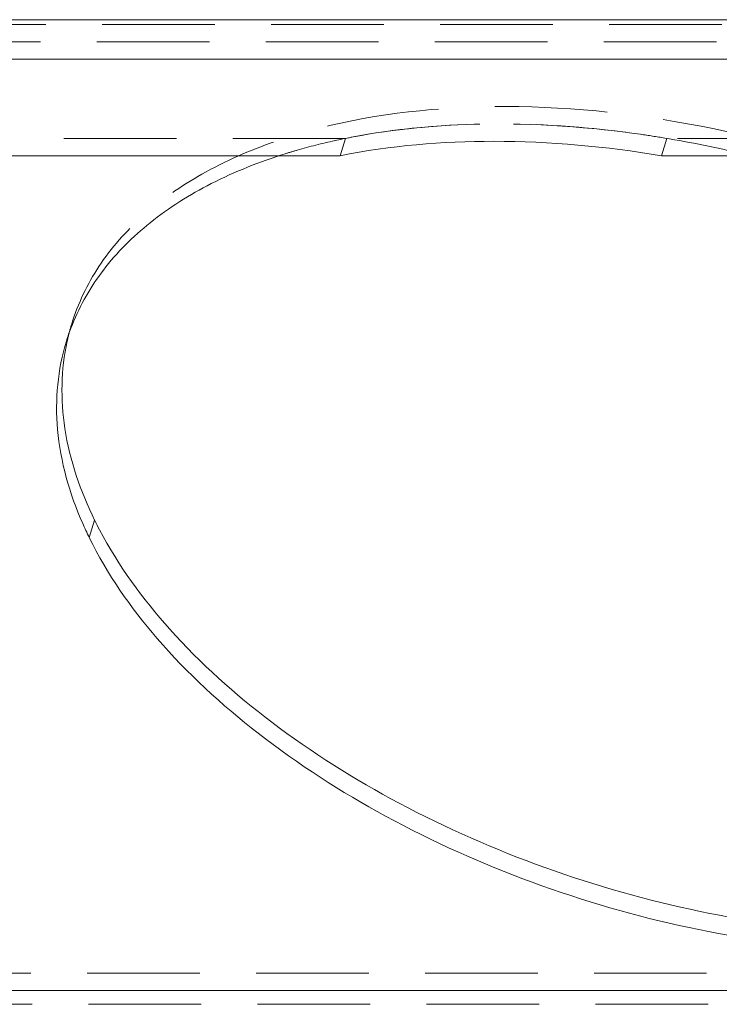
# Model space of a CAD drawing. Header units: millimetres. Extents: x 4497 to 11741, y 5958 to 12619.
# Tile 222 of 256: x 6469 to 6501, y 10158 to 10203. Entities that reach past the tile are written whole.
import ezdxf

# ---------------------------------------------------------------- set-up
doc = ezdxf.new("R2010")
doc.units = ezdxf.units.MM
doc.header["$LTSCALE"] = 0.8
doc.linetypes.add('HIDDEN', pattern=[9.525, 6.35, -3.175])
doc.layers.get('0').update_dxf_attribs({"linetype": 'CONTINUOUS', "lineweight": 0})
doc.layers.add('3', color=5, linetype='HIDDEN', lineweight=0)

msp = doc.modelspace()

# ---------------------------------------------------------------- linework, layer by layer
at = {"linetype": 'Continuous'}
for p, q in [((6381.279, 10202.713), (6532.333, 10202.713)), ((6381.037, 10200.929), (6532.091, 10200.929)), ((6483.69, 10196.578), (6434.63, 10196.578)), ((6529.7, 10196.578), (6498.183, 10196.578)), ((6472.62, 10180.149), (6472.378, 10179.366)), ((6518.071, 10158.946), (6407.099, 10158.946))]:
    msp.add_line(p, q, dxfattribs=at)
for centre, radius, start, end in [((6480.789, 10185.302), 9.883, 158.1668, 161.8642), ((6480.752, 10185.315), 9.844, 161.867, 162.8334), ((6488.466, 10187.927), 17.652, 206.1446, 207.7347), ((6487.45, 10186.766), 16.791, 203.7399, 206.1493)]:
    msp.add_arc(centre, radius, start, end, dxfattribs=at)
for points, knots in [([(6483.69, 10196.578), (6485.963, 10197.036), (6490.834, 10197.444), (6495.686, 10196.998), (6498.183, 10196.578)], [0, 0, 0, 0, 0.478077, 1, 1, 1, 1]), ([(6471.614, 10188.978), (6471.964, 10189.851), (6472.951, 10191.554), (6475.123, 10193.709), (6477.929, 10195.466), (6480.071, 10196.311), (6481.215, 10196.669)], [0, 0, 0, 0, 0.222368, 0.458684, 0.71658, 1, 1, 1, 1]), ([(6472.08, 10180.006), (6471.492, 10181.344), (6470.694, 10184.08), (6470.953, 10186.947), (6471.346, 10188.22)], [0, 0, 0, 0, 0.523139, 1, 1, 1, 1]), ([(6472.62, 10180.149), (6471.981, 10181.451), (6471.059, 10184.104), (6471.099, 10186.94), (6471.381, 10188.22)], [0, 0, 0, 0, 0.525177, 1, 1, 1, 1]), ([(6519.419, 10162.966), (6517.529, 10162.341), (6513.375, 10161.512), (6506.789, 10161.407), (6499.832, 10162.362), (6492.901, 10164.324), (6486.386, 10167.182), (6480.654, 10170.778), (6476.025, 10174.907), (6473.693, 10178.094), (6472.842, 10179.712)], [0, 0, 0, 0, 0.113399, 0.239267, 0.373784, 0.511959, 0.648355, 0.777752, 0.895817, 1, 1, 1, 1]), ([(6519.177, 10162.182), (6517.263, 10161.55), (6513.052, 10160.716), (6506.378, 10160.63), (6499.334, 10161.629), (6492.332, 10163.655), (6485.774, 10166.591), (6480.038, 10170.271), (6475.452, 10174.483), (6473.183, 10177.725), (6472.378, 10179.366)], [0, 0, 0, 0, 0.113791, 0.240199, 0.37527, 0.513858, 0.650375, 0.779492, 0.896854, 1, 1, 1, 1])]:
    msp.add_open_spline(points, degree=3, knots=knots, dxfattribs=at)
at = {"layer": '3'}
for p, q in [((6381.521, 10202.496), (6532.575, 10202.496)), ((6381.279, 10201.713), (6532.333, 10201.713)), ((6483.932, 10197.361), (6434.872, 10197.361)), ((6483.69, 10196.578), (6483.932, 10197.361)), ((6498.183, 10196.578), (6498.425, 10197.361)), ((6534.469, 10197.361), (6498.425, 10197.361)), ((6471.347, 10188.223), (6471.589, 10189.006)), ((6553.562, 10159.729), (6402.508, 10159.729)), ((6553.625, 10158.324), (6402.571, 10158.324))]:
    msp.add_line(p, q, dxfattribs=at)
for centre, radius, start, end in [((6489.794, 10168.315), 29.631, 99.4301, 102.3639), ((6490.282, 10149.003), 49.039, 80.5514, 81.8475), ((6490.003, 10147.361), 50.705, 76.5209, 80.5451), ((6480.993, 10186.099), 9.843, 162.8344, 166.6447), ((6481.008, 10186.095), 9.859, 166.6449, 167.5519)]:
    msp.add_arc(centre, radius, start, end, dxfattribs=at)
for points, knots in [([(6471.588, 10189.003), (6471.869, 10189.914), (6472.728, 10191.706), (6474.773, 10194.009), (6477.501, 10195.904), (6482.139, 10197.923), (6489.195, 10199.087), (6498.368, 10198.504), (6507.735, 10196.071), (6516.348, 10192.025), (6523.343, 10186.787), (6526.778, 10182.402), (6527.884, 10180.149)], [0, 0, 0, 0, 0.04318, 0.088633, 0.138103, 0.192573, 0.316738, 0.457704, 0.606647, 0.752855, 0.886233, 1, 1, 1, 1]), ([(6483.932, 10197.361), (6486.205, 10197.819), (6491.076, 10198.227), (6495.929, 10197.781), (6498.425, 10197.361)], [0, 0, 0, 0, 0.478077, 1, 1, 1, 1]), ([(6484.939, 10197.546), (6486.891, 10197.872), (6491.013, 10198.167), (6495.126, 10197.849), (6497.236, 10197.546)], [0, 0, 0, 0, 0.48145, 1, 1, 1, 1]), ([(6481.215, 10196.669), (6481.395, 10196.725), (6482.133, 10196.947), (6482.881, 10197.135), (6483.449, 10197.26)], [0, 0, 0, 0, 0.245243, 1, 1, 1, 1])]:
    msp.add_open_spline(points, degree=3, knots=knots, dxfattribs=at)

doc.saveas('drawing.dxf')
